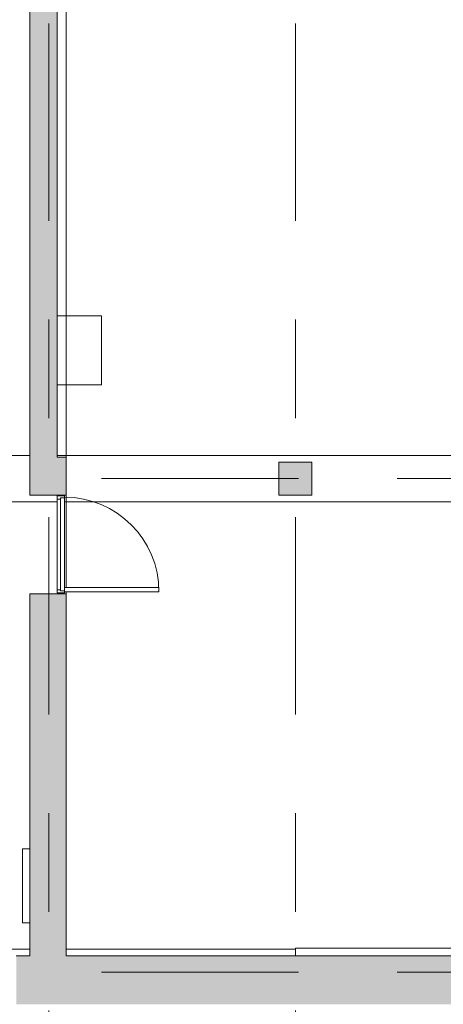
# Model space of a CAD drawing. Header units: millimetres. Extents: x -76482 to 3644, y -39128 to 75172.
# Tile 94 of 149: x -27745 to -22590, y 6000 to 17969. Entities that reach past the tile are written whole.
import ezdxf

# ---------------------------------------------------------------- set-up
doc = ezdxf.new("R2010")
doc.units = ezdxf.units.MM
doc.linetypes.add('Center', pattern=[5999.999824, 2400.000015, -1199.999936, 1199.999936, -1199.999936])
for name, color, linetype, lineweight, true_color in [('_Beyond_-1', 250, 'Continuous', 9, 0x333333), ('Cut Pattern-1', 9, 'Continuous', 9, 0x808080), ('Floors-2', 250, 'Continuous', 9, 0x333333), ('Grids-3', 7, 'Center', 9, 0xaaaaaa), ('Structural Framing-1', 9, 'Continuous', 9, 0x808080), ('Structural Framing-4', 250, 'Continuous', 9, 0x333333), ('Structural Framing-5', 7, 'Continuous', 9, 0x959595)]:
    doc.layers.add(name, color=color, linetype=linetype, lineweight=lineweight, true_color=true_color)
for name, color, linetype, lineweight in [('Doors', 7, 'Continuous', 9), ('Plan Swing', 7, 'Continuous', 9), ('Specialty Equipment', 7, 'Continuous', 9), ('Structural Framing', 7, 'Continuous', 9), ('Structural Framing-2', 7, 'Continuous', 18), ('Walls-2', 7, 'Continuous', 18)]:
    doc.layers.add(name, color=color, linetype=linetype, lineweight=lineweight)

# ---------------------------------------------------------------- blocks, each defined once
blk = doc.blocks.new('Voolikukapp MK_ süvendita - ol_ olev VK - 900x1020-13202131-2_ korruse plaan')
at = {"layer": 'Specialty Equipment'}
for p, q in [((-325, 220), (-325, 310)), ((575, 310), (-325, 310)), ((575, 220), (575, 310)), ((-325, 220), (575, 220))]:
    blk.add_line(p, q, dxfattribs=at)
blk = doc.blocks.new('SMA_D01_ 1-poolne - SU-00 - 1200x2100_ EI60 kaldpinnaga lävepakk-16130795-2_ korruse plaan')
at = {"layer": 'Doors'}
for p, q in [((575, 1350), (525, 1350)), ((525, 1350), (525, 200)), ((575, 200), (575, 1350)), ((-565, 200), (-590, 200)), ((-590, 200), (-590, 110)), ((525, 200), (-565, 200)), ((-565, 150), (-565, 200)), ((-550, 150), (-565, 150)), ((-550, 150), (550, 150)), ((-550, 110), (-550, 150)), ((525, 200), (575, 200)), ((565, 150), (550, 150)), ((550, 150), (550, 110)), ((565, 200), (565, 150)), ((590, 200), (575, 200)), ((590, 110), (590, 200)), ((-590, 110), (-550, 110)), ((550, 110), (-550, 110)), ((550, 110), (590, 110))]:
    blk.add_line(p, q, dxfattribs=at)
at = {"layer": 'Plan Swing'}
blk.add_arc((575, 200), 1150, 90, 180, dxfattribs=at)
blk = doc.blocks.new('-1 korruse talad - -1 korruse talad-4257404-2_ korruse plaan')
at = {"layer": 'Structural Framing-4'}
for p, q in [((-30220, 12672), (-27620, 12672)), ((-27290, 12672), (-6590, 12672)), ((-27290, 12108), (-30220, 12108)), ((-6672, 12108), (-27200, 12108)), ((-30060, 6672), (-27620, 6672)), ((-27180, 6672), (-24390, 6672)), ((-24390, 6590), (-24390, 6682)), ((-24390, 6682), (-6650, 6682)), ((-24390, 6672), (-24390, 6590))]:
    blk.add_line(p, q, dxfattribs=at)
at = {"layer": 'Structural Framing-5'}
blk.add_line((-27006, 6590), (-24780, 6590), dxfattribs=at)

msp = doc.modelspace()

# ---------------------------------------------------------------- hatches: boundary and pattern name
at = {"layer": 'Cut Pattern-1'}
msp.add_hatch(color=256, dxfattribs=at).paths.add_polyline_path([(-27620, 12650), (-27290, 12650), (-27290, 24190), (-27490, 24190), (-27490, 24320), (-27620, 24320), (-27620, 14091)])
h = msp.add_hatch(color=256, dxfattribs=at)
h.paths.add_polyline_path([(-27620, 6590), (-27180, 6590), (-27180, 10990), (-27620, 10990), (-27620, 6590)])
h.paths.add_polyline_path([(-27180, 12190), (-27180, 12650), (-27620, 12650), (-27620, 12190)])
h = msp.add_hatch(color=256, dxfattribs=at)
h.paths.add_polyline_path([(-7367, 6000), (-6393, 6000), (-6393, 6590), (-27786, 6590), (-27786, 6000), (-17187, 6000)])
h.paths.add_polyline_path([(-30000, 6000), (-30000, 6590), (-30060, 6590), (-30060, 6000)])
at = {"layer": 'Structural Framing-1'}
msp.add_hatch(color=256, dxfattribs=at).paths.add_polyline_path([(-24590, 12190), (-24190, 12190), (-24190, 12590), (-24590, 12590)])

# ---------------------------------------------------------------- linework, layer by layer
at = {"layer": '_Beyond_-1'}
for p, q in [((-27180, 24190), (-27180, 12650)), ((-27180, 12190), (-27180, 11065)), ((-27180, 11015), (-27180, 10990))]:
    msp.add_line(p, q, dxfattribs=at)
at = {"layer": 'Floors-2'}
for p, q in [((-26750, 14370), (-27290, 14370)), ((-26750, 13530), (-26750, 14370)), ((-27290, 13530), (-26750, 13530))]:
    msp.add_line(p, q, dxfattribs=at)
at = {"layer": 'Grids-3'}
for p, q in [((-27390, 65923), (-27390, -17570)), ((-24390, 65923), (-24390, -17570)), ((-68751, 12390), (-17590, 12390)), ((-68751, 6390), (-17590, 6390))]:
    msp.add_line(p, q, dxfattribs=at)
at = {"layer": 'Structural Framing-2'}
for p, q in [((-24190, 12590), (-24590, 12590)), ((-24590, 12590), (-24590, 12190)), ((-24190, 12190), (-24190, 12590)), ((-24590, 12190), (-24190, 12190))]:
    msp.add_line(p, q, dxfattribs=at)
at = {"layer": 'Walls-2'}
for p, q in [((-27620, 24320), (-27620, 12190)), ((-27290, 12650), (-27290, 24190)), ((-27180, 12650), (-27290, 12650)), ((-27180, 12190), (-27180, 12650)), ((-27620, 12190), (-27180, 12190)), ((-27620, 10990), (-27620, 7890)), ((-27180, 10990), (-27620, 10990)), ((-27180, 6590), (-27180, 10990)), ((-27620, 6990), (-27620, 6590)), ((-27620, 6590), (-27786, 6590)), ((-560, 6590), (-27180, 6590))]:
    msp.add_line(p, q, dxfattribs=at)

# ---------------------------------------------------------------- block references
at = {"layer": 'Doors', "rotation": 269.9999999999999}
msp.add_blockref('SMA_D01_ 1-poolne - SU-00 - 1200x2100_ EI60 kaldpinnaga lävepakk-16130795-2_ korruse plaan', (-27400, 11590), dxfattribs=at)
at = {"layer": 'Specialty Equipment', "rotation": 89.9999999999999}
msp.add_blockref('Voolikukapp MK_ süvendita - ol_ olev VK - 900x1020-13202131-2_ korruse plaan', (-27400, 7315), dxfattribs=at)
at = {"layer": 'Structural Framing'}
msp.add_blockref('-1 korruse talad - -1 korruse talad-4257404-2_ korruse plaan', (0, 0), dxfattribs=at)

doc.saveas('drawing.dxf')
